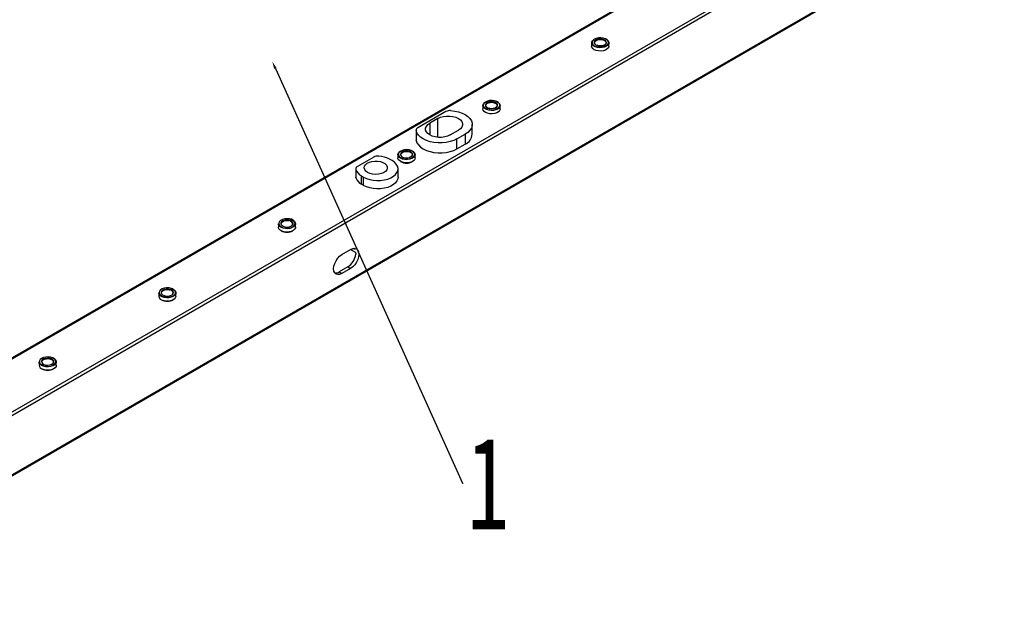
# Model space of a CAD drawing. Header units: millimetres. Extents: x 16386 to 23226, y -7201 to -2390.
# Tile 77 of 94: x 21189 to 21702, y -4725 to -4421. Entities that reach past the tile are written whole.
import ezdxf
from ezdxf import colors
from ezdxf.entities.mleader import LeaderData, LeaderLine
from ezdxf.math import Vec2, Vec3

# ---------------------------------------------------------------- set-up
doc = ezdxf.new("R2010")
doc.units = ezdxf.units.MM
doc.layers.get('0').update_dxf_attribs({"linetype": 'CONTINUOUS'})
doc.layers.add('7标注层', color=4, linetype='CONTINUOUS')
doc.styles.add('标准', font='仿宋GB2312_0.shx', dxfattribs={"width": 0.667})

msp = doc.modelspace()

# ---------------------------------------------------------------- linework, layer by layer
at = {"color": 7, "linetype": 'Continuous', "lineweight": 25}
for p, q in [((21680.98, -4311.15), (21029.03, -4687.51)), ((21029.53, -4687.56), (21681.48, -4311.2)), ((21701.53, -4327.38), (21068.41, -4692.87)), ((21072.2, -4692.32), (21699.16, -4330.38)), ((21070.3, -4724.78), (21700.65, -4360.89)), ((21699.16, -4361.41), (21072.2, -4723.35)), ((21486.86, -4433.37), (21486.86, -4435.09)), ((21495.81, -4435.09), (21495.81, -4433.37)), ((21430.3, -4466.03), (21430.3, -4467.75)), ((21439.25, -4467.75), (21439.25, -4466.03)), ((21411.06, -4469.11), (21396.4, -4477.57)), ((21406.91, -4472.72), (21402.67, -4475.17)), ((21424.71, -4480.93), (21424.71, -4475.79)), ((21395.52, -4478.79), (21395.52, -4483.94)), ((21395.54, -4478.97), (21395.54, -4484.11)), ((21413.27, -4481.3), (21417.52, -4478.85)), ((21416.81, -4483.34), (21421.05, -4480.89)), ((21421.05, -4480.89), (21421.05, -4486.03)), ((21395.54, -4484.11), (21395.52, -4483.94)), ((21416.81, -4488.48), (21416.81, -4483.34)), ((21416.81, -4488.48), (21421.05, -4486.03)), ((21386.1, -4491.54), (21386.1, -4493.26)), ((21395.05, -4493.26), (21395.05, -4491.54)), ((21373.54, -4492.81), (21365.05, -4497.71)), ((21383.08, -4494.65), (21382.02, -4494.03)), ((21364.17, -4498.93), (21364.17, -4503.26)), ((21364.2, -4499.18), (21364.2, -4503.5)), ((21386.16, -4503.26), (21386.16, -4498.93)), ((21367.17, -4502.61), (21368.23, -4503.22)), ((21367.17, -4506.93), (21367.17, -4502.61)), ((21368.23, -4507.55), (21367.17, -4506.93)), ((21368.23, -4507.55), (21368.23, -4503.22)), ((21323.88, -4527.47), (21323.88, -4529.18)), ((21332.83, -4529.18), (21332.83, -4527.47)), ((21356.88, -4543.49), (21361.48, -4540.84)), ((21361.48, -4540.84), (21363.6, -4542.06)), ((21363.36, -4540.57), (21362.89, -4540.3)), ((21363.69, -4540.28), (21363.74, -4540.35)), ((21360.06, -4549.82), (21355.47, -4552.47)), ((21355.47, -4552.47), (21356.88, -4553.29)), ((21361.48, -4550.64), (21356.88, -4553.29)), ((21360.06, -4549.82), (21361.48, -4550.64)), ((21261.65, -4563.39), (21261.65, -4565.1)), ((21270.6, -4565.1), (21270.6, -4563.39)), ((21199.43, -4599.31), (21199.43, -4601.02)), ((21208.38, -4601.02), (21208.38, -4599.31))]:
    msp.add_line(p, q, dxfattribs=at)
at = {"color": 8, "linetype": 'Continuous', "lineweight": 25}
for p, q in [((21402.67, -4475.17), (21402.67, -4481.3)), ((21406.91, -4482.52), (21406.91, -4472.72)), ((21363.74, -4540.35), (21363.36, -4540.57))]:
    msp.add_line(p, q, dxfattribs=at)
at = {"color": 7, "linetype": 'Continuous', "lineweight": 25, "flags": 128}
for points in [[(21495.81, -4435.09), (21495.81, -4435.22), (21495.56, -4435.94), (21494.98, -4436.59), (21494.1, -4437.12), (21492.99, -4437.49), (21491.75, -4437.66), (21490.48, -4437.62), (21489.28, -4437.38), (21488.24, -4436.95), (21487.46, -4436.38), (21486.99, -4435.69), (21486.86, -4435.09)], [(21487.18, -4434.33), (21486.88, -4433.61), (21486.95, -4432.88), (21487.37, -4432.19), (21488.11, -4431.59), (21488.25, -4431.51)], [(21495.61, -4433.19), (21495.42, -4432.47), (21494.86, -4431.81), (21493.99, -4431.27), (21492.88, -4430.91), (21491.64, -4430.75), (21490.37, -4430.81), (21489.18, -4431.08), (21488.19, -4431.54), (21487.48, -4432.15), (21487.11, -4432.85), (21487.08, -4433.39)], [(21494.43, -4431.51), (21494.86, -4431.78), (21495.5, -4432.42), (21495.79, -4433.13), (21495.73, -4433.87), (21495.31, -4434.56), (21494.57, -4435.16), (21493.57, -4435.61), (21492.38, -4435.89), (21491.12, -4435.95), (21489.87, -4435.81), (21488.74, -4435.47), (21487.82, -4434.97), (21487.18, -4434.33), (21487.18, -4434.33)], [(21492.52, -4434.93), (21493.47, -4434.59), (21494.16, -4434.09), (21494.51, -4433.48), (21494.47, -4432.84), (21494.06, -4432.24), (21493.32, -4431.76), (21492.34, -4431.46), (21491.24, -4431.36), (21490.16, -4431.49), (21489.21, -4431.83), (21488.52, -4432.33), (21488.17, -4432.94), (21488.21, -4433.58), (21488.62, -4434.18), (21489.36, -4434.66), (21490.33, -4434.96), (21491.43, -4435.06), (21492.52, -4434.93)], [(21488.34, -4433.37), (21488.49, -4432.83), (21488.99, -4432.3), (21489.76, -4431.9), (21490.73, -4431.68), (21491.77, -4431.66), (21492.76, -4431.85), (21493.58, -4432.22), (21494.13, -4432.73), (21494.34, -4433.32), (21494.19, -4433.92), (21493.69, -4434.45), (21492.92, -4434.85), (21492.44, -4434.99)], [(21430.61, -4466.99), (21430.31, -4466.27), (21430.38, -4465.54), (21430.8, -4464.84), (21431.54, -4464.24), (21431.68, -4464.16)], [(21439.05, -4465.84), (21438.85, -4465.13), (21438.29, -4464.47), (21437.42, -4463.93), (21436.31, -4463.57), (21435.07, -4463.41), (21433.8, -4463.46), (21432.62, -4463.74), (21431.62, -4464.2), (21430.91, -4464.81), (21430.54, -4465.51), (21430.51, -4466.05)], [(21437.86, -4464.16), (21438.29, -4464.44), (21438.93, -4465.08), (21439.23, -4465.79), (21439.16, -4466.53), (21438.74, -4467.22), (21438, -4467.82), (21437, -4468.27), (21435.82, -4468.54), (21434.55, -4468.61), (21433.3, -4468.47), (21432.17, -4468.13), (21431.25, -4467.62), (21430.61, -4466.99), (21430.61, -4466.99)], [(21435.95, -4467.58), (21436.9, -4467.25), (21437.59, -4466.74), (21437.94, -4466.13), (21437.9, -4465.49), (21437.49, -4464.9), (21436.75, -4464.42), (21435.78, -4464.11), (21434.68, -4464.02), (21433.59, -4464.15), (21432.64, -4464.49), (21431.95, -4464.99), (21431.6, -4465.6), (21431.64, -4466.24), (21432.05, -4466.84), (21432.79, -4467.32), (21433.77, -4467.62), (21434.86, -4467.71), (21435.95, -4467.58)], [(21431.77, -4466.03), (21431.92, -4465.49), (21432.42, -4464.96), (21433.19, -4464.56), (21434.16, -4464.33), (21435.2, -4464.32), (21436.19, -4464.51), (21437.01, -4464.88), (21437.56, -4465.39), (21437.77, -4465.98), (21437.62, -4466.57), (21437.12, -4467.1), (21436.35, -4467.5), (21435.87, -4467.64)], [(21406.91, -4472.72), (21408.22, -4472.12), (21409.74, -4471.7), (21411.37, -4471.48), (21413.05, -4471.48), (21414.69, -4471.7), (21416.2, -4472.12), (21417.52, -4472.72), (21418.56, -4473.48), (21419.29, -4474.36), (21419.67, -4475.3), (21419.67, -4476.27), (21419.29, -4477.22), (21418.56, -4478.09), (21417.52, -4478.85)], [(21413.48, -4468.61), (21415.61, -4468.84), (21417.64, -4469.28), (21419.5, -4469.92), (21421.14, -4470.74), (21422.52, -4471.7), (21423.58, -4472.79), (21424.31, -4473.97), (21424.67, -4475.2), (21424.66, -4476.45), (21424.28, -4477.68), (21423.53, -4478.85), (21422.45, -4479.93), (21421.05, -4480.89)], [(21439.25, -4467.75), (21439.24, -4467.87), (21439, -4468.6), (21438.41, -4469.25), (21437.53, -4469.78), (21436.42, -4470.15), (21435.19, -4470.32), (21433.91, -4470.28), (21432.71, -4470.04), (21431.68, -4469.61), (21430.89, -4469.03), (21430.42, -4468.35), (21430.3, -4467.75)], [(21413.27, -4481.3), (21411.96, -4481.9), (21410.45, -4482.32), (21408.81, -4482.54), (21407.13, -4482.54), (21405.49, -4482.32), (21403.98, -4481.9), (21402.67, -4481.3), (21401.62, -4480.54), (21400.89, -4479.67), (21400.52, -4478.72), (21400.52, -4477.75), (21400.89, -4476.81), (21401.62, -4475.93), (21402.67, -4475.17)], [(21416.81, -4483.34), (21415.15, -4484.14), (21413.28, -4484.77), (21411.25, -4485.2), (21409.12, -4485.42), (21406.95, -4485.43), (21404.82, -4485.22), (21402.78, -4484.8), (21400.89, -4484.18), (21399.22, -4483.39), (21397.81, -4482.44), (21396.71, -4481.37), (21395.94, -4480.2), (21395.54, -4478.97)], [(21395.54, -4484.11), (21395.94, -4485.34), (21396.71, -4486.51), (21397.81, -4487.58), (21399.22, -4488.53), (21400.89, -4489.33), (21402.78, -4489.94), (21404.82, -4490.36), (21406.95, -4490.57), (21409.12, -4490.57), (21411.25, -4490.34), (21413.28, -4489.91), (21415.15, -4489.29), (21416.81, -4488.48)], [(21392.15, -4493.96), (21390.91, -4494.12), (21389.64, -4494.07), (21388.44, -4493.81), (21387.42, -4493.37), (21386.65, -4492.79), (21386.21, -4492.1), (21386.11, -4491.37), (21386.38, -4490.65), (21386.99, -4490), (21387.48, -4489.68)], [(21394.58, -4490.51), (21393.96, -4489.87), (21393.03, -4489.36), (21391.89, -4489.03), (21390.64, -4488.91), (21389.37, -4489.01), (21388.22, -4489.32), (21387.27, -4489.81), (21386.62, -4490.45), (21386.32, -4491.16), (21386.4, -4491.89), (21386.84, -4492.58), (21387.62, -4493.16), (21388.67, -4493.59), (21389.88, -4493.81), (21391.15, -4493.83), (21392.38, -4493.62), (21393.44, -4493.21), (21394.25, -4492.64), (21394.73, -4491.96), (21394.85, -4491.39)], [(21393.57, -4490.73), (21393.01, -4490.18), (21392.15, -4489.77), (21391.1, -4489.56), (21389.99, -4489.56), (21388.95, -4489.79), (21388.1, -4490.21), (21387.56, -4490.77), (21387.38, -4491.4), (21387.58, -4492.03), (21388.15, -4492.58), (21389.01, -4492.99), (21390.05, -4493.2), (21391.17, -4493.2), (21392.21, -4492.97), (21393.05, -4492.55), (21393.6, -4491.99), (21393.78, -4491.36), (21393.57, -4490.73)], [(21387.58, -4491.54), (21387.62, -4491.26), (21387.96, -4490.69), (21388.62, -4490.23), (21389.52, -4489.92), (21390.54, -4489.81), (21391.57, -4489.91), (21392.48, -4490.2), (21393.16, -4490.66), (21393.53, -4491.22), (21393.54, -4491.83), (21393.19, -4492.39), (21393.18, -4492.4)], [(21393.67, -4489.68), (21393.73, -4489.71), (21394.5, -4490.3), (21394.95, -4490.99), (21395.04, -4491.72), (21394.77, -4492.44), (21394.17, -4493.09), (21393.27, -4493.61), (21392.15, -4493.96)], [(21368.23, -4503.22), (21369.72, -4503.93), (21371.42, -4504.48), (21373.25, -4504.83), (21375.17, -4504.99), (21377.11, -4504.93), (21378.99, -4504.68), (21380.77, -4504.23), (21382.36, -4503.59), (21383.73, -4502.8), (21384.83, -4501.88), (21385.61, -4500.86), (21386.06, -4499.77), (21386.15, -4498.65), (21385.88, -4497.54), (21385.26, -4496.48), (21384.32, -4495.51), (21383.08, -4494.65)], [(21370.35, -4500.77), (21369.43, -4500.08), (21368.83, -4499.29), (21368.6, -4498.43), (21368.74, -4497.56), (21369.25, -4496.75), (21370.1, -4496.03), (21371.22, -4495.45), (21372.56, -4495.06), (21374.03, -4494.87), (21375.53, -4494.9), (21376.98, -4495.14), (21378.27, -4495.58), (21379.34, -4496.2), (21380.1, -4496.94), (21380.52, -4497.78), (21380.57, -4498.64), (21380.24, -4499.49), (21379.56, -4500.27), (21378.56, -4500.92), (21377.32, -4501.41), (21375.9, -4501.7), (21374.41, -4501.78), (21372.92, -4501.65), (21371.54, -4501.3), (21370.35, -4500.77)], [(21386.39, -4494.17), (21386.11, -4493.45), (21386.1, -4493.26)], [(21395.05, -4493.26), (21394.95, -4493.8), (21394.51, -4494.49), (21393.75, -4495.08), (21392.73, -4495.52), (21391.54, -4495.78), (21390.27, -4495.84), (21389.02, -4495.68), (21387.9, -4495.33), (21387, -4494.81), (21386.39, -4494.17)], [(21364.2, -4503.5), (21364.17, -4503.3), (21364.17, -4503.26)], [(21386.16, -4503.26), (21386.06, -4504.1), (21385.61, -4505.19), (21384.83, -4506.21), (21383.73, -4507.13), (21382.36, -4507.92), (21380.77, -4508.55), (21378.99, -4509.01), (21377.11, -4509.26), (21375.17, -4509.31), (21373.25, -4509.16), (21371.42, -4508.8), (21369.72, -4508.26), (21368.23, -4507.55)], [(21332.59, -4528.29), (21332.02, -4528.95), (21331.14, -4529.48), (21330.05, -4529.86), (21328.81, -4530.03), (21327.54, -4530.01), (21326.33, -4529.77), (21325.29, -4529.35), (21324.49, -4528.77), (21324.01, -4528.09), (21323.88, -4527.47)], [(21324.08, -4527.27), (21324.16, -4527.79), (21324.59, -4528.48), (21325.36, -4529.07), (21326.39, -4529.5), (21327.6, -4529.73), (21328.88, -4529.75), (21330.1, -4529.55), (21331.17, -4529.15), (21332, -4528.59), (21332.49, -4527.91), (21332.62, -4527.18), (21332.62, -4527.18)], [(21329.38, -4525.55), (21328.28, -4525.45), (21327.19, -4525.58), (21326.24, -4525.91), (21325.54, -4526.42), (21325.19, -4527.02), (21325.21, -4527.66), (21325.62, -4528.26), (21326.35, -4528.74), (21327.33, -4529.05), (21328.43, -4529.15), (21329.52, -4529.02), (21330.46, -4528.69), (21331.16, -4528.19), (21331.51, -4527.58), (21331.49, -4526.94), (21331.08, -4526.34), (21330.35, -4525.86), (21329.38, -4525.55)], [(21325.35, -4527.47), (21325.51, -4526.91), (21326.01, -4526.38), (21326.79, -4525.99), (21327.76, -4525.77), (21328.8, -4525.75), (21329.32, -4525.83)], [(21329.78, -4525.02), (21330.37, -4525.16), (21331.42, -4525.58), (21332.21, -4526.16), (21332.69, -4526.84), (21332.82, -4527.57), (21332.59, -4528.29)], [(21331.28, -4527.1), (21331.35, -4527.42), (21331.19, -4528.02)], [(21326.92, -4531.63), (21325.78, -4531.3), (21324.85, -4530.79), (21324.21, -4530.16), (21323.9, -4529.44), (21323.88, -4529.18)], [(21332.83, -4529.18), (21332.75, -4529.65), (21332.34, -4530.35), (21331.61, -4530.95), (21330.62, -4531.41), (21329.44, -4531.69), (21328.17, -4531.76), (21326.92, -4531.63)], [(21361.48, -4540.84), (21362.58, -4540.37), (21363.6, -4540.27), (21364.48, -4540.54), (21365.15, -4541.17), (21365.58, -4542.1), (21365.72, -4543.29), (21365.58, -4544.64), (21365.15, -4546.06), (21364.48, -4547.47), (21363.6, -4548.75), (21362.58, -4549.83), (21361.48, -4550.64)], [(21356.88, -4553.29), (21355.78, -4553.76), (21354.76, -4553.86), (21353.88, -4553.59), (21353.21, -4552.96), (21352.78, -4552.02), (21352.64, -4550.84), (21352.78, -4549.49), (21353.21, -4548.06), (21353.88, -4546.66), (21354.76, -4545.37), (21355.78, -4544.29), (21356.88, -4543.49)], [(21270.01, -4564.67), (21269.23, -4565.25), (21268.19, -4565.68), (21266.99, -4565.92), (21265.72, -4565.96), (21264.48, -4565.79), (21263.38, -4565.42), (21262.49, -4564.9), (21261.9, -4564.24), (21261.66, -4563.52), (21261.65, -4563.39)], [(21261.85, -4563.26), (21262.05, -4563.96), (21262.6, -4564.62), (21263.48, -4565.16), (21264.58, -4565.53), (21265.83, -4565.69), (21267.1, -4565.63), (21268.28, -4565.36), (21269.27, -4564.89), (21269.99, -4564.28), (21270.36, -4563.58), (21270.38, -4562.99)], [(21267.71, -4561.62), (21266.67, -4561.4), (21265.56, -4561.41), (21264.51, -4561.63), (21263.67, -4562.04), (21263.11, -4562.6), (21262.93, -4563.23), (21263.12, -4563.86), (21263.68, -4564.42), (21264.54, -4564.83), (21265.58, -4565.04), (21266.7, -4565.04), (21267.74, -4564.82), (21268.59, -4564.4), (21269.14, -4563.85), (21269.33, -4563.22), (21269.13, -4562.58), (21268.57, -4562.03), (21267.71, -4561.62)], [(21263.13, -4563.39), (21263.17, -4563.09), (21263.52, -4562.53), (21264.19, -4562.07), (21265.09, -4561.76), (21266.11, -4561.66), (21267.14, -4561.76), (21267.62, -4561.89)], [(21268.34, -4561.14), (21268.88, -4561.35), (21269.76, -4561.88), (21270.35, -4562.53), (21270.59, -4563.25), (21270.48, -4563.98), (21270.01, -4564.67)], [(21269.08, -4563.1), (21269.08, -4563.68), (21268.73, -4564.25)], [(21270.6, -4565.1), (21270.58, -4565.34), (21270.29, -4566.05), (21269.66, -4566.69), (21268.74, -4567.2), (21267.61, -4567.54), (21266.36, -4567.68), (21265.09, -4567.62), (21263.91, -4567.34)], [(21207.42, -4600.9), (21206.5, -4601.41), (21205.37, -4601.75), (21204.12, -4601.89), (21202.85, -4601.82), (21201.67, -4601.55), (21200.67, -4601.09), (21199.93, -4600.5), (21199.51, -4599.8), (21199.43, -4599.31)], [(21199.63, -4599.01), (21199.68, -4599.53), (21200.06, -4600.23), (21200.79, -4600.84), (21201.79, -4601.29), (21202.98, -4601.56), (21204.26, -4601.61), (21205.5, -4601.44), (21206.59, -4601.06), (21207.45, -4600.52), (21208, -4599.85), (21208.18, -4599.13), (21208.17, -4599.02)], [(21205.87, -4597.69), (21204.89, -4597.39), (21203.79, -4597.3), (21202.71, -4597.43), (21201.76, -4597.77), (21201.08, -4598.28), (21200.73, -4598.89), (21200.77, -4599.53), (21201.18, -4600.12), (21201.93, -4600.6), (21202.91, -4600.9), (21204.01, -4600.99), (21205.09, -4600.86), (21206.04, -4600.52), (21206.72, -4600.02), (21207.07, -4599.41), (21207.03, -4598.76), (21206.62, -4598.17), (21205.87, -4597.69)], [(21200.9, -4599.31), (21201.05, -4598.77), (21201.54, -4598.24), (21202.31, -4597.84), (21203.28, -4597.61), (21204.32, -4597.59), (21205.31, -4597.78), (21205.76, -4597.95)], [(21206.66, -4597.27), (21207.13, -4597.52), (21207.87, -4598.12), (21208.29, -4598.82), (21208.36, -4599.55), (21208.06, -4600.27), (21207.42, -4600.9)], [(21208.38, -4601.02), (21208.25, -4601.63), (21207.78, -4602.31), (21206.99, -4602.89), (21205.96, -4603.32), (21204.75, -4603.56), (21203.48, -4603.6), (21202.24, -4603.42), (21201.14, -4603.06)]]:
    msp.add_lwpolyline(points, dxfattribs=at)
at = {"color": 8, "linetype": 'Continuous', "lineweight": 25, "flags": 128}
for points in [[(21487.08, -4433.39), (21487.11, -4433.59), (21487.5, -4434.29), (21488.22, -4434.9), (21489.22, -4435.35), (21490.41, -4435.62), (21491.68, -4435.67), (21492.92, -4435.5)], [(21492.92, -4435.5), (21494.02, -4435.13), (21494.88, -4434.59), (21495.43, -4433.93), (21495.61, -4433.2), (21495.61, -4433.19)], [(21430.51, -4466.05), (21430.55, -4466.25), (21430.93, -4466.95), (21431.65, -4467.55), (21432.65, -4468.01), (21433.84, -4468.28), (21435.11, -4468.33), (21436.35, -4468.16)], [(21436.35, -4468.16), (21437.45, -4467.79), (21438.31, -4467.25), (21438.86, -4466.58), (21439.05, -4465.86), (21439.05, -4465.84)], [(21394.85, -4491.39), (21394.84, -4491.23), (21394.58, -4490.51)], [(21329.72, -4524.96), (21328.46, -4524.83), (21327.2, -4524.93), (21326.04, -4525.23), (21325.08, -4525.71), (21324.41, -4526.34), (21324.1, -4527.05), (21324.08, -4527.27)], [(21268.25, -4561.08), (21267.06, -4560.82), (21265.79, -4560.76), (21264.55, -4560.93), (21263.45, -4561.3), (21262.58, -4561.84), (21262.03, -4562.51), (21261.85, -4563.23), (21261.85, -4563.26)], [(21206.54, -4597.2), (21205.43, -4596.84), (21204.18, -4596.68), (21202.91, -4596.74), (21201.73, -4597.02), (21200.74, -4597.48), (21200.03, -4598.09), (21199.67, -4598.8), (21199.63, -4599.01)]]:
    msp.add_lwpolyline(points, dxfattribs=at)
at = {"color": 7, "linetype": 'Continuous', "lineweight": 25}
for centre, radius, start, end in [((21413.13, -4473.05), 4.46, 85.4683, 117.7421), ((21396.95, -4478.87), 1.42, 112.8959, 183.8191), ((21418.61, -4480.42), 6.13, 293.4998, 355.18), ((21375.62, -4496.79), 4.5, 84.1479, 117.6361), ((21375.15, -4506.69), 14.4, 61.5055, 86.2937), ((21390.58, -4489.55), 6.37, 240.9666, 299.0334), ((21365.58, -4498.99), 1.39, 112.3183, 187.6774), ((21369.76, -4497.36), 5.85, 198.0887, 243.7041), ((21369.76, -4501.69), 5.85, 198.0887, 243.7041), ((21328.35, -4525.46), 6.39, 241.6666, 298.9766), ((21354.97, -4541.94), 9.38, 302.9012, 351.5507), ((21353.56, -4549.58), 3.47, 265.0336, 303.3725), ((21264.34, -4564.66), 2.72, 189.4384, 260.869), ((21266.13, -4561.38), 6.38, 241.0299, 298.9701), ((21205.64, -4599.28), 1.26, 299.6481, 2.1251), ((21201.77, -4600.78), 2.36, 185.8488, 254.4158), ((21203.9, -4597.31), 6.38, 241.0192, 298.9807)]:
    msp.add_arc(centre, radius, start, end, dxfattribs=at)
at = {"color": 8, "linetype": 'Continuous', "lineweight": 25}
for centre, radius, start, end in [((21329.09, -4528.34), 2.52, 29.4915, 84.6955), ((21329.59, -4528.14), 3.18, 17.5524, 87.7119), ((21267.2, -4563.88), 2.04, 22.6711, 78.0706), ((21267.79, -4563.74), 2.7, 16.2235, 80.2513), ((21205.16, -4599.63), 1.78, 12.693, 70.4073), ((21205.79, -4599.51), 2.43, 11.6727, 72.1485)]:
    msp.add_arc(centre, radius, start, end, dxfattribs=at)
at = {"color": 7, "linetype": 'Continuous', "lineweight": 25}
for points, knots in [([(21488.86, -4434.26), (21488.8, -4434.23), (21488.7, -4434.17), (21488.66, -4434.09), (21488.64, -4434.06)], [0, 0, 0, 0, 0.589053, 1, 1, 1, 1]), ([(21492.48, -4434.9), (21492.32, -4434.93), (21491.86, -4435.02), (21491.02, -4435.04), (21490.07, -4434.89), (21489.31, -4434.62), (21488.99, -4434.37), (21488.86, -4434.26)], [0, 0, 0, 0, 0.122022, 0.358036, 0.594788, 0.830563, 1, 1, 1, 1]), ([(21432.29, -4466.92), (21432.23, -4466.88), (21432.13, -4466.82), (21432.09, -4466.75), (21432.07, -4466.71)], [0, 0, 0, 0, 0.589047, 1, 1, 1, 1]), ([(21435.91, -4467.55), (21435.75, -4467.58), (21435.29, -4467.67), (21434.45, -4467.7), (21433.51, -4467.55), (21432.74, -4467.28), (21432.43, -4467.03), (21432.29, -4466.92)], [0, 0, 0, 0, 0.122023, 0.358035, 0.594788, 0.830562, 1, 1, 1, 1]), ([(21393.19, -4492.31), (21393.06, -4492.43), (21392.77, -4492.7), (21392.26, -4492.94), (21391.91, -4493.01), (21391.86, -4493.02)], [0, 0, 0, 0, 0.408643, 0.925657, 1, 1, 1, 1]), ([(21363.74, -4540.35), (21363.79, -4540.42), (21363.82, -4540.48), (21363.84, -4540.59), (21363.82, -4540.63), (21363.75, -4540.68), (21363.69, -4540.69), (21363.55, -4540.66), (21363.46, -4540.63), (21363.36, -4540.57)], [0, 0, 0, 0, 0.25, 0.25, 0.5, 0.5, 0.75, 0.75, 1, 1, 1, 1]), ([(21363.6, -4542.06), (21363.69, -4542.12), (21363.79, -4542.19), (21363.96, -4542.37), (21364.03, -4542.48), (21364.16, -4542.71), (21364.21, -4542.83), (21364.26, -4543.08), (21364.26, -4543.21), (21364.25, -4543.32)], [0, 0, 0, 0, 0.25, 0.25, 0.5, 0.5, 0.75, 0.75, 1, 1, 1, 1])]:
    msp.add_open_spline(points, degree=3, knots=knots, dxfattribs=at)

# ---------------------------------------------------------------- leaders
at = {"layer": '7标注层', "ltscale": 5}
ml = msp.add_multileader_mtext('Standard', dxfattribs=at)
ml.set_content('1', color=256, style='标准')
ml.set_leader_properties()
ml.build(insert=Vec2(0, 0))
ml.multileader.update_dxf_attribs({"text_right_attachment_type": 6, "dogleg_length": 0.36})
ctx = ml.context
ctx.base_point, ctx.char_height, ctx.plane_origin = Vec3(21420.1, -4662.38), 48, Vec3(21375.8, -4376.97)
ctx.right_attachment = 6
notes = []
notes.append((ctx, [(1, (1, 1, 0), (21419.74, -4662.38), (1, 0), 0.36, [(0, [(21320.71, -4443.12)], 0, [])])]))
ctx.mtext.insert, ctx.mtext.flow_direction = Vec3(21422.1, -4638.38), 5
for ctx, leaders in notes:
    for number, flags, end, landing, length, lines in leaders:
        leader = LeaderData()
        leader.index, (leader.has_last_leader_line, leader.has_dogleg_vector, leader.attachment_direction) = number, flags
        leader.last_leader_point, leader.dogleg_vector, leader.dogleg_length = Vec3(end), Vec3(landing), length
        for number, points, colour, breaks in lines:
            line = LeaderLine()
            line.index, line.vertices, line.color, line.breaks = number, Vec3.list(points), colors.encode_raw_color(colour), breaks
            leader.lines.append(line)
        ctx.leaders.append(leader)

doc.saveas('drawing.dxf')
